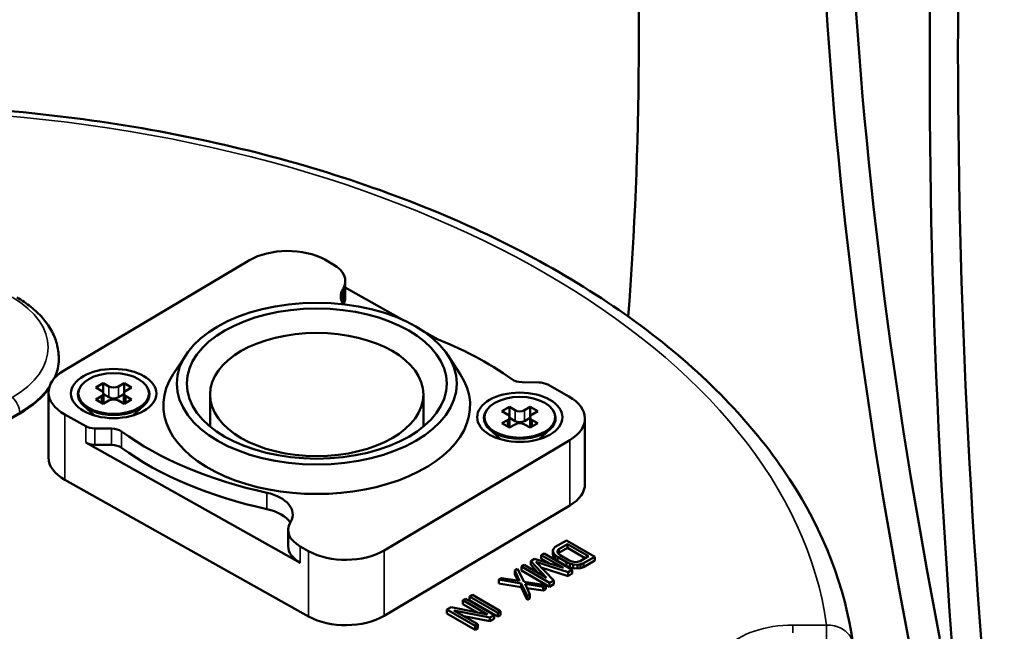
# Model space of a CAD drawing. Header units: millimetres. Extents: x 40 to 2195, y 40 to 1687.
# Tile 94 of 185: x 317 to 391, y 1450 to 1496. Entities that reach past the tile are written whole.
import ezdxf

# ---------------------------------------------------------------- set-up
doc = ezdxf.new("R2010")
doc.units = ezdxf.units.MM
doc.header["$LTSCALE"] = 8
doc.layers.add('Visible (ISO)', color=7, linetype='Continuous', lineweight=50)
doc.layers.add('Visible Narrow (ISO)', color=7, linetype='Continuous', lineweight=35)

msp = doc.modelspace()

# ---------------------------------------------------------------- linework, layer by layer
at = {"layer": 'Visible (ISO)'}
for p, q in [((334.145, 1477.94), (320.213, 1469.656)), ((340.43, 1477.636), (339.802, 1477.988)), ((341.34, 1476.393), (341.34, 1475.168)), ((341.34, 1475.901), (345.733, 1473.438)), ((341.191, 1475.854), (341.144, 1475.77)), ((347.218, 1472.606), (348.309, 1471.994)), ((329.374, 1470.837), (328.439, 1469.408)), ((349.018, 1470.837), (349.954, 1469.408)), ((319.851, 1470.613), (319.851, 1470.531)), ((323.191, 1468.728), (322.626, 1468.401)), ((323.616, 1468.483), (323.191, 1468.728)), ((323.191, 1468.728), (323.191, 1467.993)), ((324.747, 1468.728), (324.323, 1468.483)), ((325.313, 1468.401), (324.747, 1468.728)), ((324.747, 1468.728), (324.747, 1467.993)), ((354.588, 1468.799), (355.838, 1468.783)), ((358.096, 1467.732), (356.513, 1468.62)), ((319.083, 1468.047), (319.083, 1463.148)), ((321.488, 1468.49), (321.451, 1468.433)), ((322.626, 1468.401), (323.05, 1468.156)), ((323.196, 1467.179), (323.196, 1467.952)), ((323.616, 1467.666), (323.196, 1467.908)), ((324.742, 1467.908), (324.323, 1467.666)), ((324.742, 1467.179), (324.742, 1467.952)), ((324.888, 1468.156), (325.313, 1468.401)), ((326.45, 1468.49), (326.487, 1468.433)), ((331.196, 1465.476), (331.196, 1467.877)), ((347.196, 1465.476), (347.196, 1467.877)), ((322.524, 1466.304), (321.698, 1467.055)), ((323.05, 1467.748), (322.626, 1467.503)), ((322.626, 1467.503), (323.191, 1467.177)), ((323.191, 1467.177), (323.616, 1467.421)), ((324.323, 1467.421), (324.747, 1467.177)), ((324.747, 1467.177), (325.313, 1467.503)), ((325.313, 1467.503), (324.888, 1467.748)), ((325.415, 1466.304), (326.24, 1467.055)), ((305.609, 1459.917), (316.922, 1466.449)), ((320.296, 1466.39), (321.88, 1465.502)), ((322.469, 1466.32), (322.469, 1466.353)), ((325.469, 1466.32), (325.469, 1466.353)), ((351.943, 1466.707), (351.905, 1466.65)), ((353.646, 1466.945), (353.08, 1466.619)), ((353.08, 1466.619), (353.504, 1466.374)), ((354.07, 1466.7), (353.646, 1466.945)), ((353.646, 1466.945), (353.646, 1466.21)), ((355.201, 1466.945), (354.777, 1466.7)), ((355.767, 1466.619), (355.201, 1466.945)), ((355.201, 1466.945), (355.201, 1466.21)), ((355.343, 1466.374), (355.767, 1466.619)), ((356.904, 1466.707), (356.942, 1466.65)), ((353.504, 1465.965), (353.08, 1465.721)), ((353.08, 1465.721), (353.646, 1465.394)), ((353.646, 1465.394), (354.07, 1465.639)), ((353.651, 1465.397), (353.651, 1466.17)), ((354.07, 1465.884), (353.651, 1466.126)), ((355.196, 1466.126), (354.777, 1465.884)), ((354.777, 1465.639), (355.201, 1465.394)), ((355.196, 1465.397), (355.196, 1466.17)), ((355.201, 1465.394), (355.767, 1465.721)), ((355.767, 1465.721), (355.343, 1465.965)), ((359.31, 1466.075), (359.31, 1461.176)), ((323.804, 1465.323), (322.554, 1465.339)), ((352.978, 1464.521), (352.152, 1465.273)), ((355.869, 1464.521), (356.695, 1465.273)), ((337.963, 1455.261), (321.88, 1464.277)), ((323.804, 1464.098), (322.554, 1464.114)), ((344.247, 1456.182), (358.18, 1464.466)), ((352.923, 1464.538), (352.923, 1464.571)), ((355.923, 1464.538), (355.923, 1464.571)), ((320.296, 1461.491), (338.591, 1451.235)), ((344.247, 1451.283), (358.18, 1459.567)), ((337.201, 1458.268), (337.249, 1458.351)), ((337.052, 1457.729), (337.052, 1456.504)), ((357.935, 1456.936), (357.086, 1456.446)), ((360.056, 1455.712), (357.935, 1456.936)), ((337.963, 1456.486), (338.591, 1456.134)), ((356.238, 1455.957), (356.025, 1455.834)), ((358.359, 1454.732), (356.238, 1455.957)), ((356.954, 1456.318), (356.903, 1456.185)), ((356.903, 1456.185), (356.942, 1455.999)), ((356.903, 1455.899), (356.903, 1456.185)), ((356.942, 1455.999), (357.052, 1455.854)), ((356.942, 1455.713), (356.942, 1455.999)), ((357.086, 1456.446), (356.954, 1456.318)), ((357.245, 1456.069), (357.261, 1456.182)), ((357.31, 1455.95), (357.245, 1456.069)), ((357.261, 1456.182), (357.357, 1456.29)), ((357.261, 1456.04), (357.261, 1456.182)), ((357.309, 1455.951), (357.357, 1456.004)), ((357.357, 1456.29), (357.993, 1456.658)), ((357.357, 1456.004), (357.993, 1456.372)), ((357.357, 1456.004), (357.357, 1456.29)), ((357.993, 1456.658), (359.573, 1455.745)), ((357.993, 1456.372), (357.993, 1456.658)), ((357.993, 1456.372), (359.326, 1455.603)), ((355.53, 1455.548), (355.248, 1455.385)), ((355.248, 1455.385), (356.423, 1454.135)), ((355.248, 1455.099), (355.248, 1455.385)), ((357.695, 1454.87), (355.53, 1455.548)), ((356.98, 1453.936), (355.615, 1455.336)), ((355.615, 1455.336), (358.041, 1454.548)), ((356.025, 1455.834), (357.695, 1454.87)), ((356.025, 1455.548), (356.025, 1455.834)), ((356.025, 1455.548), (356.613, 1455.209)), ((356.903, 1455.899), (356.942, 1455.713)), ((356.942, 1455.713), (357.052, 1455.568)), ((357.052, 1455.854), (357.243, 1455.703)), ((357.052, 1455.568), (357.052, 1455.854)), ((357.052, 1455.568), (357.243, 1455.417)), ((357.243, 1455.703), (357.92, 1455.312)), ((357.243, 1455.417), (357.243, 1455.703)), ((357.243, 1455.417), (357.92, 1455.026)), ((357.455, 1455.825), (357.31, 1455.95)), ((358.132, 1455.435), (357.455, 1455.825)), ((357.92, 1455.312), (358.181, 1455.202)), ((357.92, 1455.026), (357.92, 1455.312)), ((358.348, 1455.351), (358.132, 1455.435)), ((358.554, 1455.313), (358.348, 1455.351)), ((358.75, 1455.322), (358.554, 1455.313)), ((358.937, 1455.378), (358.75, 1455.322)), ((359.573, 1455.745), (358.937, 1455.378)), ((358.986, 1455.146), (359.207, 1455.222)), ((359.207, 1455.222), (360.056, 1455.712)), ((359.207, 1454.936), (360.056, 1455.426)), ((359.207, 1454.936), (359.207, 1455.222)), ((360.056, 1455.426), (360.056, 1455.712)), ((354.258, 1454.813), (354.046, 1454.691)), ((354.046, 1454.691), (354.408, 1453.91)), ((354.046, 1454.405), (354.046, 1454.691)), ((354.74, 1453.841), (354.258, 1454.813)), ((354.753, 1455.099), (354.541, 1454.977)), ((354.541, 1454.977), (356.662, 1453.752)), ((354.541, 1454.691), (354.541, 1454.977)), ((354.541, 1454.691), (356.662, 1453.466)), ((356.423, 1454.135), (354.753, 1455.099)), ((355.248, 1455.099), (355.835, 1454.474)), ((356.022, 1454.918), (358.041, 1454.262)), ((357.92, 1455.026), (358.181, 1454.916)), ((358.041, 1454.548), (358.359, 1454.732)), ((358.041, 1454.262), (358.041, 1454.548)), ((358.181, 1455.202), (358.432, 1455.139)), ((358.181, 1454.916), (358.181, 1455.202)), ((358.181, 1454.916), (358.432, 1454.853)), ((358.359, 1454.446), (358.359, 1454.732)), ((358.432, 1455.139), (358.754, 1455.116)), ((358.432, 1454.853), (358.432, 1455.139)), ((358.432, 1454.853), (358.754, 1454.83)), ((358.754, 1455.116), (358.986, 1455.146)), ((358.754, 1454.83), (358.754, 1455.116)), ((358.754, 1454.83), (358.986, 1454.86)), ((358.986, 1454.86), (358.986, 1455.146)), ((358.986, 1454.86), (359.207, 1454.936)), ((353.056, 1454.119), (352.843, 1453.997)), ((352.843, 1453.997), (354.528, 1453.719)), ((352.843, 1453.711), (352.843, 1453.997)), ((354.408, 1453.91), (353.056, 1454.119)), ((354.046, 1454.405), (354.265, 1453.932)), ((356.379, 1453.589), (354.74, 1453.841)), ((356.662, 1453.752), (356.98, 1453.936)), ((356.662, 1453.466), (356.662, 1453.752)), ((356.98, 1453.65), (356.98, 1453.936)), ((358.041, 1454.262), (358.359, 1454.446)), ((352.843, 1453.711), (354.528, 1453.433)), ((354.528, 1453.719), (354.965, 1452.772)), ((354.528, 1453.433), (354.528, 1453.719)), ((354.528, 1453.433), (354.965, 1452.486)), ((355.177, 1452.895), (354.814, 1453.676)), ((354.814, 1453.676), (356.167, 1453.466)), ((354.957, 1453.368), (356.167, 1453.18)), ((356.167, 1453.466), (356.379, 1453.589)), ((356.167, 1453.18), (356.167, 1453.466)), ((356.167, 1453.18), (356.379, 1453.303)), ((356.379, 1453.303), (356.379, 1453.589)), ((356.662, 1453.466), (356.98, 1453.65)), ((350.369, 1452.568), (350.156, 1452.446)), ((350.156, 1452.446), (352.007, 1451.377)), ((350.156, 1452.16), (350.156, 1452.446)), ((352.49, 1451.343), (350.369, 1452.568)), ((350.864, 1452.854), (350.651, 1452.731)), ((350.651, 1452.731), (352.773, 1451.507)), ((350.651, 1452.446), (350.651, 1452.731)), ((350.651, 1452.446), (352.773, 1451.221)), ((352.985, 1451.629), (350.864, 1452.854)), ((354.965, 1452.772), (355.177, 1452.895)), ((354.965, 1452.486), (354.965, 1452.772)), ((354.965, 1452.486), (355.177, 1452.609)), ((355.177, 1452.609), (355.177, 1452.895)), ((349.273, 1451.935), (348.954, 1451.752)), ((348.954, 1451.752), (351.076, 1450.527)), ((348.954, 1451.466), (348.954, 1451.752)), ((352.007, 1451.377), (349.273, 1451.935)), ((351.288, 1450.649), (349.482, 1451.692)), ((349.482, 1451.692), (352.172, 1451.16)), ((350.156, 1452.16), (351.241, 1451.533)), ((352.773, 1451.507), (352.985, 1451.629)), ((352.985, 1451.343), (352.985, 1451.629)), ((348.954, 1451.466), (351.076, 1450.241)), ((350.235, 1451.257), (352.172, 1450.874)), ((352.172, 1451.16), (352.49, 1451.343)), ((352.172, 1450.874), (352.172, 1451.16)), ((352.172, 1450.874), (352.49, 1451.058)), ((352.49, 1451.058), (352.49, 1451.343)), ((352.773, 1451.221), (352.773, 1451.507)), ((352.773, 1451.221), (352.985, 1451.343)), ((351.076, 1450.527), (351.288, 1450.649)), ((351.076, 1450.241), (351.076, 1450.527)), ((351.076, 1450.241), (351.288, 1450.364)), ((351.288, 1450.364), (351.288, 1450.649))]:
    msp.add_line(p, q, dxfattribs=at)
for centre, major_axis, ratio, start_param, end_param in [((111.892, 1655.145), (191.35, -299.415), 0.544888, 0.626484, 0.91633), ((630.322, 1358.282), (191.35, -299.415), 0.544888, 3.719619, 4.085234), ((786.795, 1262.937), (282.5, -489.304), 0.57735, 3.795019, 4.058963), ((628.198, 1357.056), (191.35, -299.415), 0.544888, 3.719619, 4.085234), ((784.674, 1261.712), (282.5, -489.304), 0.57735, 3.795019, 4.058963), ((337.015, 1476.331), (-4, 0), 0.57735, 3.941713, 5.512509), ((338.34, 1476.393), (3, 0), 0.57735, 5.966644, 7.083305), ((343.995, 1475.231), (-3, 0), 0.57735, 5.966644, 6.626603), ((338.34, 1475.168), (3, 0), 0.57735, 5.976134, 6.283185), ((334.065, 1459.999), (-25.19, 0), 0.57735, 3.810552, 4.137994), ((309.851, 1470.531), (10, 0), 0.57735, 6.038946, 6.283185), ((323.083, 1468.047), (-4, 0), 0.57735, 5.512509, 7.083305), ((339.196, 1467.061), (-11.5, 0), 0.57735, 5.921818, 9.786145), ((354.611, 1469.376), (-1, 0), 0.57735, 0.66896, 1.548343), ((355.816, 1468.206), (-1, 0), 0.57735, 3.941713, 4.689935), ((309.851, 1470.531), (10, 0), 0.57735, 5.497787, 5.898592), ((323.969, 1467.887), (-2.69, 0), 0.57735, 5.924097, 9.783866), ((322.696, 1467.952), (0.5, 0), 0.57735, 5.497787, 7.068583), ((323.969, 1468.687), (0.5, 0), 0.57735, 3.926991, 5.497787), ((325.242, 1467.952), (-0.5, 0), 0.57735, 5.497787, 7.068583), ((323.969, 1467.871), (-0.5, 0), 0.57735, 0.785398, 2.356194), ((323.969, 1467.217), (-0.5, 0), 0.57735, 3.926991, 5.497787), ((355.31, 1466.075), (4, 0), 0.57735, 5.512509, 7.083305), ((323.969, 1466.727), (-1.7, 0), 0.57735, 0.245202, 0.406229), ((323.969, 1466.727), (1.7, 0), 0.57735, 5.876956, 6.037984), ((354.423, 1466.105), (-2.69, 0), 0.57735, 5.924097, 9.783866), ((353.151, 1466.17), (0.5, 0), 0.57735, 5.497787, 7.068583), ((354.423, 1466.904), (0.5, 0), 0.57735, 3.926991, 5.497787), ((355.696, 1466.17), (-0.5, 0), 0.57735, 5.497787, 7.068583), ((354.423, 1466.088), (-0.5, 0), 0.57735, 0.785398, 2.356194), ((354.423, 1465.435), (-0.5, 0), 0.57735, 3.926991, 5.497787), ((322.577, 1465.916), (1, 0), 0.57735, 3.941713, 4.689935), ((323.782, 1464.746), (1, 0), 0.57735, 0.66896, 1.548343), ((344.327, 1474.123), (25.19, 0), 0.57735, 3.810552, 4.352438), ((322.577, 1464.691), (-1, 0), 0.57735, 0.80012, 1.548343), ((323.782, 1463.521), (-1, 0), 0.57735, 3.810552, 4.689935), ((354.423, 1464.945), (-1.7, 0), 0.57735, 0.245202, 0.406229), ((354.423, 1464.945), (1.7, 0), 0.57735, 5.876956, 6.037984), ((344.327, 1472.898), (-25.19, 0), 0.57735, 0.66896, 1.210845), ((323.083, 1463.148), (-4, 0), 0.57735, 0, 0.80012), ((355.31, 1461.176), (4, 0), 0.57735, 5.512509, 6.283185), ((334.398, 1458.891), (3, 0), 0.57735, 5.966644, 7.49403), ((334.398, 1457.666), (3, 0), 0.57735, 0.359764, 1.210845), ((340.052, 1457.729), (-3, 0), 0.57735, 5.966644, 7.083305), ((340.052, 1456.504), (-3, 0), 0.57735, 0, 0.80012), ((341.377, 1457.791), (4, 0), 0.57735, 3.941713, 5.512509), ((341.377, 1452.892), (-4, 0), 0.57735, 0.80012, 2.370916)]:
    msp.add_ellipse(centre, major_axis=major_axis, ratio=ratio, start_param=start_param, end_param=end_param, dxfattribs=at)
for centre, major_axis in [((339.196, 1468.694), (-10.5, 0)), ((339.196, 1468.694), (9.75, 0)), ((339.196, 1467.877), (-8, 0)), ((323.969, 1467.952), (3.2, 0)), ((323.969, 1467.952), (2.65, 0)), ((354.423, 1466.17), (-3.2, 0)), ((354.423, 1466.17), (2.65, 0))]:
    msp.add_ellipse(centre, major_axis=major_axis, ratio=0.57735, dxfattribs=at)
for points, knots in [([(379.415, 1449.151), (378.84, 1453.42), (377.213, 1457.613), (372.086, 1465.464), (368.591, 1469.128), (360.057, 1475.698), (355.017, 1478.605), (343.784, 1483.479), (337.591, 1485.444), (324.523, 1488.296), (317.65, 1489.183), (310.701, 1489.499)], [2.433793, 2.433793, 2.433793, 2.433793, 2.716723, 2.716723, 2.999654, 2.999654, 3.282584, 3.282584, 3.565515, 3.565515, 3.848445, 3.848445, 3.848445, 3.848445]), ([(316.715, 1475.154), (317.088, 1474.939), (317.436, 1474.704), (318.074, 1474.197), (318.364, 1473.925), (318.877, 1473.344), (319.099, 1473.035), (319.465, 1472.385), (319.608, 1472.043), (319.802, 1471.339), (319.851, 1470.976), (319.851, 1470.613)], [1.5707963, 1.5707963, 1.5707963, 1.5707963, 1.727876, 1.727876, 1.8849556, 1.8849556, 2.0420352, 2.0420352, 2.1991149, 2.1991149, 2.3561945, 2.3561945, 2.3561945, 2.3561945])]:
    msp.add_open_spline(points, degree=3, knots=knots, dxfattribs=at)
at = {"layer": 'Visible Narrow (ISO)'}
for p, q in [((341.144, 1475.77), (341.144, 1474.692)), ((341.191, 1475.854), (341.191, 1474.646)), ((323.616, 1467.666), (323.616, 1468.483)), ((324.323, 1467.666), (324.323, 1468.483)), ((323.05, 1467.258), (323.05, 1467.748)), ((324.888, 1467.258), (324.888, 1467.748)), ((316.922, 1466.531), (305.609, 1459.999)), ((316.922, 1466.531), (316.922, 1466.449)), ((320.296, 1466.39), (320.296, 1461.491)), ((354.07, 1465.884), (354.07, 1466.7)), ((354.777, 1465.884), (354.777, 1466.7)), ((353.504, 1465.476), (353.504, 1465.965)), ((355.343, 1465.476), (355.343, 1465.965)), ((321.88, 1464.277), (321.88, 1465.502)), ((322.554, 1464.114), (322.554, 1465.339)), ((323.804, 1465.323), (323.804, 1464.098)), ((324.566, 1465.104), (324.566, 1463.879)), ((358.18, 1464.466), (358.18, 1459.567)), ((335.455, 1460.512), (335.455, 1459.287)), ((337.963, 1456.486), (337.963, 1455.261)), ((338.591, 1456.134), (338.591, 1451.235)), ((344.247, 1456.182), (344.247, 1451.283)), ((377.424, 1450.588), (374.902, 1450.588)), ((374.902, 1450.588), (374.902, 1450.005)), ((377.424, 1450.588), (377.424, 1449.51))]:
    msp.add_line(p, q, dxfattribs=at)
for centre, major_axis, start_param, end_param in [((304.902, 1447.261), (72.751, 0), 0.079305, 1.491492), ((309.851, 1471.413), (9.2, 0), 5.497787, 7.068583), ((309.851, 1470.613), (10, 0), 6.007805, 6.283185), ((309.851, 1470.613), (10, 0), 5.497787, 5.910266), ((316.215, 1466.939), (-0.5, 0.866), 3.926991, 5.296429), ((323.969, 1466.385), (-1.5, 0), 0.038152, 0.077008), ((323.969, 1466.385), (1.5, 0), 6.206177, 6.245034), ((354.423, 1464.603), (-1.5, 0), 0.038152, 0.077008), ((354.423, 1464.603), (1.5, 0), 6.206177, 6.245034), ((374.902, 1447.261), (-5.763, 0), 4.712389, 7.853982)]:
    msp.add_ellipse(centre, major_axis=major_axis, ratio=0.57735, start_param=start_param, end_param=end_param, dxfattribs=at)
msp.add_open_spline([(379.415, 1449.151), (379.398, 1449.275), (379.319, 1449.564), (379.05, 1449.976), (378.602, 1450.329), (378.041, 1450.549), (377.629, 1450.593), (377.424, 1450.588)], degree=3, knots=[0.0540193, 0.0540193, 0.0540193, 0.0540193, 0.2, 0.4, 0.6, 0.8, 1, 1, 1, 1], dxfattribs=at)

doc.saveas('drawing.dxf')
